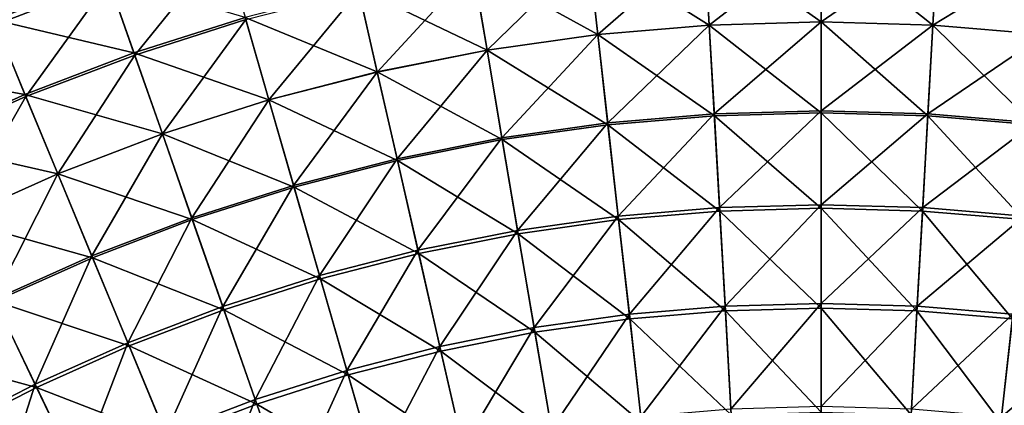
# Model space of a CAD drawing. Header units: millimetres. Extents: x -63 to 63, y -63 to 63.
# Tile 95 of 107: x -19 to 4, y 37 to 46. Entities that reach past the tile are written whole.
import ezdxf

# ---------------------------------------------------------------- set-up
doc = ezdxf.new("R2010")
doc.units = ezdxf.units.MM
doc.header["$LTSCALE"] = 106.095679
doc.layers.add('11', color=7, linetype='CONTINUOUS')
doc.layers.add('7', color=7, linetype='CONTINUOUS')

msp = doc.modelspace()

# ---------------------------------------------------------------- linework, layer by layer
at = {"layer": '11', "linetype": 'Continuous'}
for points in [[(-17.091, 48.843, -12.634), (-19.159, 46.253, -10.025), (-19.803, 47.808, -12.634), (-17.091, 48.843, -12.634)], [(-16.535, 47.255, -10.025), (-19.159, 46.253, -10.025), (-17.091, 48.843, -12.634), (-16.535, 47.255, -10.025)], [(0, 48.249, -7.505), (-2.596, 46.235, -5.082), (-2.705, 48.173, -7.505), (0, 48.249, -7.505)], [(0, 46.308, -5.082), (-2.596, 46.235, -5.082), (0, 48.249, -7.505), (0, 46.308, -5.082)], [(2.705, 48.173, -7.505), (0, 46.308, -5.082), (0, 48.249, -7.505), (2.705, 48.173, -7.505)], [(-13.859, 48.107, -10.025), (-15.936, 45.541, -7.505), (-16.535, 47.255, -10.025), (-13.859, 48.107, -10.025)], [(-13.357, 46.363, -7.505), (-15.936, 45.541, -7.505), (-13.859, 48.107, -10.025), (-13.357, 46.363, -7.505)], [(-2.705, 48.173, -7.505), (-5.185, 46.016, -5.082), (-5.402, 47.946, -7.505), (-2.705, 48.173, -7.505)], [(-2.596, 46.235, -5.082), (-5.185, 46.016, -5.082), (-2.705, 48.173, -7.505), (-2.596, 46.235, -5.082)], [(2.596, 46.235, -5.082), (0, 46.308, -5.082), (2.705, 48.173, -7.505), (2.596, 46.235, -5.082)], [(5.402, 47.946, -7.505), (2.596, 46.235, -5.082), (2.705, 48.173, -7.505), (5.402, 47.946, -7.505)], [(-5.402, 47.946, -7.505), (-7.757, 45.653, -5.082), (-8.082, 47.567, -7.505), (-5.402, 47.946, -7.505)], [(-5.185, 46.016, -5.082), (-7.757, 45.653, -5.082), (-5.402, 47.946, -7.505), (-5.185, 46.016, -5.082)], [(5.185, 46.016, -5.082), (2.596, 46.235, -5.082), (5.402, 47.946, -7.505), (5.185, 46.016, -5.082)], [(-8.082, 47.567, -7.505), (-10.304, 45.146, -5.082), (-10.736, 47.039, -7.505), (-8.082, 47.567, -7.505)], [(-7.757, 45.653, -5.082), (-10.304, 45.146, -5.082), (-8.082, 47.567, -7.505), (-7.757, 45.653, -5.082)], [(-16.535, 47.255, -10.025), (-18.464, 44.576, -7.505), (-19.159, 46.253, -10.025), (-16.535, 47.255, -10.025)], [(-15.936, 45.541, -7.505), (-18.464, 44.576, -7.505), (-16.535, 47.255, -10.025), (-15.936, 45.541, -7.505)], [(-10.736, 47.039, -7.505), (-12.82, 44.498, -5.082), (-13.357, 46.363, -7.505), (-10.736, 47.039, -7.505)], [(-10.304, 45.146, -5.082), (-12.82, 44.498, -5.082), (-10.736, 47.039, -7.505), (-10.304, 45.146, -5.082)], [(-18.464, 44.576, -7.505), (-20.934, 43.471, -7.505), (-19.159, 46.253, -10.025), (-18.464, 44.576, -7.505)], [(-13.357, 46.363, -7.505), (-15.294, 43.709, -5.082), (-15.936, 45.541, -7.505), (-13.357, 46.363, -7.505)], [(-12.82, 44.498, -5.082), (-15.294, 43.709, -5.082), (-13.357, 46.363, -7.505), (-12.82, 44.498, -5.082)], [(-2.596, 46.235, -5.082), (-4.954, 43.966, -2.761), (-5.185, 46.016, -5.082), (-2.596, 46.235, -5.082)], [(-2.481, 44.175, -2.761), (-4.954, 43.966, -2.761), (-2.596, 46.235, -5.082), (-2.481, 44.175, -2.761)], [(0, 46.308, -5.082), (-2.481, 44.175, -2.761), (-2.596, 46.235, -5.082), (0, 46.308, -5.082)], [(0, 44.244, -2.761), (-2.481, 44.175, -2.761), (0, 46.308, -5.082), (0, 44.244, -2.761)], [(2.596, 46.235, -5.082), (0, 44.244, -2.761), (0, 46.308, -5.082), (2.596, 46.235, -5.082)], [(2.481, 44.175, -2.761), (0, 44.244, -2.761), (2.596, 46.235, -5.082), (2.481, 44.175, -2.761)], [(5.185, 46.016, -5.082), (2.481, 44.175, -2.761), (2.596, 46.235, -5.082), (5.185, 46.016, -5.082)], [(-5.185, 46.016, -5.082), (-7.411, 43.619, -2.761), (-7.757, 45.653, -5.082), (-5.185, 46.016, -5.082)], [(-4.954, 43.966, -2.761), (-7.411, 43.619, -2.761), (-5.185, 46.016, -5.082), (-4.954, 43.966, -2.761)], [(4.954, 43.966, -2.761), (2.481, 44.175, -2.761), (5.185, 46.016, -5.082), (4.954, 43.966, -2.761)], [(-15.936, 45.541, -7.505), (-17.721, 42.783, -5.082), (-18.464, 44.576, -7.505), (-15.936, 45.541, -7.505)], [(-15.294, 43.709, -5.082), (-17.721, 42.783, -5.082), (-15.936, 45.541, -7.505), (-15.294, 43.709, -5.082)], [(-7.757, 45.653, -5.082), (-9.845, 43.135, -2.761), (-10.304, 45.146, -5.082), (-7.757, 45.653, -5.082)], [(-7.411, 43.619, -2.761), (-9.845, 43.135, -2.761), (-7.757, 45.653, -5.082), (-7.411, 43.619, -2.761)], [(-10.304, 45.146, -5.082), (-12.248, 42.515, -2.761), (-12.82, 44.498, -5.082), (-10.304, 45.146, -5.082)], [(-9.845, 43.135, -2.761), (-12.248, 42.515, -2.761), (-10.304, 45.146, -5.082), (-9.845, 43.135, -2.761)], [(-18.464, 44.576, -7.505), (-20.092, 41.722, -5.082), (-20.934, 43.471, -7.505), (-18.464, 44.576, -7.505)], [(-17.721, 42.783, -5.082), (-20.092, 41.722, -5.082), (-18.464, 44.576, -7.505), (-17.721, 42.783, -5.082)], [(-12.82, 44.498, -5.082), (-14.613, 41.762, -2.761), (-15.294, 43.709, -5.082), (-12.82, 44.498, -5.082)], [(-12.248, 42.515, -2.761), (-14.613, 41.762, -2.761), (-12.82, 44.498, -5.082), (-12.248, 42.515, -2.761)], [(-2.481, 44.175, -2.761), (-4.71, 41.801, -0.549), (-4.954, 43.966, -2.761), (-2.481, 44.175, -2.761)], [(-2.359, 41.999, -0.549), (-4.71, 41.801, -0.549), (-2.481, 44.175, -2.761), (-2.359, 41.999, -0.549)], [(0, 44.244, -2.761), (-2.359, 41.999, -0.549), (-2.481, 44.175, -2.761), (0, 44.244, -2.761)], [(0, 42.065, -0.549), (-2.359, 41.999, -0.549), (0, 44.244, -2.761), (0, 42.065, -0.549)], [(2.481, 44.175, -2.761), (0, 42.065, -0.549), (0, 44.244, -2.761), (2.481, 44.175, -2.761)], [(2.359, 41.999, -0.549), (0, 42.065, -0.549), (2.481, 44.175, -2.761), (2.359, 41.999, -0.549)], [(4.954, 43.966, -2.761), (2.359, 41.999, -0.549), (2.481, 44.175, -2.761), (4.954, 43.966, -2.761)], [(-4.954, 43.966, -2.761), (-7.046, 41.471, -0.549), (-7.411, 43.619, -2.761), (-4.954, 43.966, -2.761)], [(-4.71, 41.801, -0.549), (-7.046, 41.471, -0.549), (-4.954, 43.966, -2.761), (-4.71, 41.801, -0.549)], [(4.71, 41.801, -0.549), (2.359, 41.999, -0.549), (4.954, 43.966, -2.761), (4.71, 41.801, -0.549)], [(-15.294, 43.709, -5.082), (-16.932, 40.876, -2.761), (-17.721, 42.783, -5.082), (-15.294, 43.709, -5.082)], [(-14.613, 41.762, -2.761), (-16.932, 40.876, -2.761), (-15.294, 43.709, -5.082), (-14.613, 41.762, -2.761)], [(-7.411, 43.619, -2.761), (-9.36, 41.01, -0.549), (-9.845, 43.135, -2.761), (-7.411, 43.619, -2.761)], [(-7.046, 41.471, -0.549), (-9.36, 41.01, -0.549), (-7.411, 43.619, -2.761), (-7.046, 41.471, -0.549)], [(-9.845, 43.135, -2.761), (-11.645, 40.421, -0.549), (-12.248, 42.515, -2.761), (-9.845, 43.135, -2.761)], [(-9.36, 41.01, -0.549), (-11.645, 40.421, -0.549), (-9.845, 43.135, -2.761), (-9.36, 41.01, -0.549)], [(-17.721, 42.783, -5.082), (-19.197, 39.863, -2.761), (-20.092, 41.722, -5.082), (-17.721, 42.783, -5.082)], [(-16.932, 40.876, -2.761), (-19.197, 39.863, -2.761), (-17.721, 42.783, -5.082), (-16.932, 40.876, -2.761)], [(-12.248, 42.515, -2.761), (-13.893, 39.704, -0.549), (-14.613, 41.762, -2.761), (-12.248, 42.515, -2.761)], [(-11.645, 40.421, -0.549), (-13.893, 39.704, -0.549), (-12.248, 42.515, -2.761), (-11.645, 40.421, -0.549)], [(0, 42.065, -0.549), (-2.23, 39.713, 1.548), (-2.359, 41.999, -0.549), (0, 42.065, -0.549)], [(0, 39.775, 1.548), (-2.23, 39.713, 1.548), (0, 42.065, -0.549), (0, 39.775, 1.548)], [(2.359, 41.999, -0.549), (0, 39.775, 1.548), (0, 42.065, -0.549), (2.359, 41.999, -0.549)], [(-2.359, 41.999, -0.549), (-4.453, 39.525, 1.548), (-4.71, 41.801, -0.549), (-2.359, 41.999, -0.549)], [(-2.23, 39.713, 1.548), (-4.453, 39.525, 1.548), (-2.359, 41.999, -0.549), (-2.23, 39.713, 1.548)], [(2.23, 39.713, 1.548), (0, 39.775, 1.548), (2.359, 41.999, -0.549), (2.23, 39.713, 1.548)], [(4.71, 41.801, -0.549), (2.23, 39.713, 1.548), (2.359, 41.999, -0.549), (4.71, 41.801, -0.549)], [(-14.613, 41.762, -2.761), (-16.098, 38.863, -0.549), (-16.932, 40.876, -2.761), (-14.613, 41.762, -2.761)], [(-13.893, 39.704, -0.549), (-16.098, 38.863, -0.549), (-14.613, 41.762, -2.761), (-13.893, 39.704, -0.549)], [(-4.71, 41.801, -0.549), (-6.663, 39.213, 1.548), (-7.046, 41.471, -0.549), (-4.71, 41.801, -0.549)], [(-4.453, 39.525, 1.548), (-6.663, 39.213, 1.548), (-4.71, 41.801, -0.549), (-4.453, 39.525, 1.548)], [(4.453, 39.525, 1.548), (2.23, 39.713, 1.548), (4.71, 41.801, -0.549), (4.453, 39.525, 1.548)], [(-7.046, 41.471, -0.549), (-8.851, 38.778, 1.548), (-9.36, 41.01, -0.549), (-7.046, 41.471, -0.549)], [(-6.663, 39.213, 1.548), (-8.851, 38.778, 1.548), (-7.046, 41.471, -0.549), (-6.663, 39.213, 1.548)], [(-9.36, 41.01, -0.549), (-11.011, 38.221, 1.548), (-11.645, 40.421, -0.549), (-9.36, 41.01, -0.549)], [(-8.851, 38.778, 1.548), (-11.011, 38.221, 1.548), (-9.36, 41.01, -0.549), (-8.851, 38.778, 1.548)], [(-16.932, 40.876, -2.761), (-18.251, 37.899, -0.549), (-19.197, 39.863, -2.761), (-16.932, 40.876, -2.761)], [(-16.098, 38.863, -0.549), (-18.251, 37.899, -0.549), (-16.932, 40.876, -2.761), (-16.098, 38.863, -0.549)], [(-11.645, 40.421, -0.549), (-13.137, 37.543, 1.548), (-13.893, 39.704, -0.549), (-11.645, 40.421, -0.549)], [(-11.011, 38.221, 1.548), (-13.137, 37.543, 1.548), (-11.645, 40.421, -0.549), (-11.011, 38.221, 1.548)], [(-18.251, 37.899, -0.549), (-20.348, 36.816, -0.549), (-19.197, 39.863, -2.761), (-18.251, 37.899, -0.549)], [(-13.893, 39.704, -0.549), (-15.221, 36.748, 1.548), (-16.098, 38.863, -0.549), (-13.893, 39.704, -0.549)], [(-13.137, 37.543, 1.548), (-15.221, 36.748, 1.548), (-13.893, 39.704, -0.549), (-13.137, 37.543, 1.548)], [(-2.23, 39.713, 1.548), (-4.185, 37.146, 3.526), (-4.453, 39.525, 1.548), (-2.23, 39.713, 1.548)], [(-2.096, 37.322, 3.526), (-4.185, 37.146, 3.526), (-2.23, 39.713, 1.548), (-2.096, 37.322, 3.526)], [(0, 39.775, 1.548), (-2.096, 37.322, 3.526), (-2.23, 39.713, 1.548), (0, 39.775, 1.548)], [(0, 37.381, 3.526), (-2.096, 37.322, 3.526), (0, 39.775, 1.548), (0, 37.381, 3.526)], [(2.23, 39.713, 1.548), (0, 37.381, 3.526), (0, 39.775, 1.548), (2.23, 39.713, 1.548)], [(2.096, 37.322, 3.526), (0, 37.381, 3.526), (2.23, 39.713, 1.548), (2.096, 37.322, 3.526)], [(4.453, 39.525, 1.548), (2.096, 37.322, 3.526), (2.23, 39.713, 1.548), (4.453, 39.525, 1.548)], [(-4.453, 39.525, 1.548), (-6.262, 36.853, 3.526), (-6.663, 39.213, 1.548), (-4.453, 39.525, 1.548)], [(-4.185, 37.146, 3.526), (-6.262, 36.853, 3.526), (-4.453, 39.525, 1.548), (-4.185, 37.146, 3.526)], [(4.185, 37.146, 3.526), (2.096, 37.322, 3.526), (4.453, 39.525, 1.548), (4.185, 37.146, 3.526)], [(6.663, 39.213, 1.548), (4.185, 37.146, 3.526), (4.453, 39.525, 1.548), (6.663, 39.213, 1.548)], [(-6.663, 39.213, 1.548), (-8.318, 36.444, 3.526), (-8.851, 38.778, 1.548), (-6.663, 39.213, 1.548)], [(-6.262, 36.853, 3.526), (-8.318, 36.444, 3.526), (-6.663, 39.213, 1.548), (-6.262, 36.853, 3.526)], [(6.262, 36.853, 3.526), (4.185, 37.146, 3.526), (6.663, 39.213, 1.548), (6.262, 36.853, 3.526)], [(-16.098, 38.863, -0.549), (-17.258, 35.836, 1.548), (-18.251, 37.899, -0.549), (-16.098, 38.863, -0.549)], [(-15.221, 36.748, 1.548), (-17.258, 35.836, 1.548), (-16.098, 38.863, -0.549), (-15.221, 36.748, 1.548)], [(-8.851, 38.778, 1.548), (-10.348, 35.92, 3.526), (-11.011, 38.221, 1.548), (-8.851, 38.778, 1.548)], [(-8.318, 36.444, 3.526), (-10.348, 35.92, 3.526), (-8.851, 38.778, 1.548), (-8.318, 36.444, 3.526)], [(-11.011, 38.221, 1.548), (-12.346, 35.283, 3.526), (-13.137, 37.543, 1.548), (-11.011, 38.221, 1.548)], [(-10.348, 35.92, 3.526), (-12.346, 35.283, 3.526), (-11.011, 38.221, 1.548), (-10.348, 35.92, 3.526)], [(-18.251, 37.899, -0.549), (-19.24, 34.812, 1.548), (-20.348, 36.816, -0.549), (-18.251, 37.899, -0.549)], [(-17.258, 35.836, 1.548), (-19.24, 34.812, 1.548), (-18.251, 37.899, -0.549), (-17.258, 35.836, 1.548)], [(-13.137, 37.543, 1.548), (-14.305, 34.536, 3.526), (-15.221, 36.748, 1.548), (-13.137, 37.543, 1.548)], [(-12.346, 35.283, 3.526), (-14.305, 34.536, 3.526), (-13.137, 37.543, 1.548), (-12.346, 35.283, 3.526)]]:
    msp.add_3dface(points, dxfattribs=at)
at = {"layer": '7', "linetype": 'Continuous'}
for points in [[(-2.708, 48.228, -5.143), (0, 46.309, -2.797), (0, 48.304, -5.143), (-2.708, 48.228, -5.143)], [(0, 46.309, -2.797), (2.597, 46.236, -2.797), (0, 48.304, -5.143), (0, 46.309, -2.797)], [(0, 48.304, -5.143), (2.597, 46.236, -2.797), (2.708, 48.228, -5.143), (0, 48.304, -5.143)], [(-5.408, 48, -5.143), (-2.597, 46.236, -2.797), (-2.708, 48.228, -5.143), (-5.408, 48, -5.143)], [(-2.597, 46.236, -2.797), (0, 46.309, -2.797), (-2.708, 48.228, -5.143), (-2.597, 46.236, -2.797)], [(2.597, 46.236, -2.797), (5.185, 46.018, -2.797), (2.708, 48.228, -5.143), (2.597, 46.236, -2.797)], [(2.708, 48.228, -5.143), (5.185, 46.018, -2.797), (5.408, 48, -5.143), (2.708, 48.228, -5.143)], [(-19.203, 46.359, -7.586), (-16.573, 47.363, -7.586), (-19.873, 47.978, -10.119), (-19.203, 46.359, -7.586)], [(-8.091, 47.621, -5.143), (-5.185, 46.018, -2.797), (-5.408, 48, -5.143), (-8.091, 47.621, -5.143)], [(-5.185, 46.018, -2.797), (-2.597, 46.236, -2.797), (-5.408, 48, -5.143), (-5.185, 46.018, -2.797)], [(-10.749, 47.092, -5.143), (-7.757, 45.655, -2.797), (-8.091, 47.621, -5.143), (-10.749, 47.092, -5.143)], [(-7.757, 45.655, -2.797), (-5.185, 46.018, -2.797), (-8.091, 47.621, -5.143), (-7.757, 45.655, -2.797)], [(-19.203, 46.359, -7.586), (-15.954, 45.593, -5.143), (-16.573, 47.363, -7.586), (-19.203, 46.359, -7.586)], [(-15.954, 45.593, -5.143), (-13.372, 46.416, -5.143), (-16.573, 47.363, -7.586), (-15.954, 45.593, -5.143)], [(-13.372, 46.416, -5.143), (-10.305, 45.148, -2.797), (-10.749, 47.092, -5.143), (-13.372, 46.416, -5.143)], [(-10.305, 45.148, -2.797), (-7.757, 45.655, -2.797), (-10.749, 47.092, -5.143), (-10.305, 45.148, -2.797)], [(-15.954, 45.593, -5.143), (-12.82, 44.499, -2.797), (-13.372, 46.416, -5.143), (-15.954, 45.593, -5.143)], [(-12.82, 44.499, -2.797), (-10.305, 45.148, -2.797), (-13.372, 46.416, -5.143), (-12.82, 44.499, -2.797)], [(-21.772, 45.21, -7.586), (-18.485, 44.627, -5.143), (-19.203, 46.359, -7.586), (-21.772, 45.21, -7.586)], [(-18.485, 44.627, -5.143), (-15.954, 45.593, -5.143), (-19.203, 46.359, -7.586), (-18.485, 44.627, -5.143)], [(-5.185, 46.018, -2.797), (-2.478, 44.132, -0.552), (-2.597, 46.236, -2.797), (-5.185, 46.018, -2.797)], [(-2.597, 46.236, -2.797), (0, 44.201, -0.552), (0, 46.309, -2.797), (-2.597, 46.236, -2.797)], [(-2.478, 44.132, -0.552), (0, 44.201, -0.552), (-2.597, 46.236, -2.797), (-2.478, 44.132, -0.552)], [(0, 44.201, -0.552), (2.478, 44.132, -0.552), (0, 46.309, -2.797), (0, 44.201, -0.552)], [(0, 46.309, -2.797), (2.478, 44.132, -0.552), (2.597, 46.236, -2.797), (0, 46.309, -2.797)], [(2.478, 44.132, -0.552), (4.949, 43.923, -0.552), (2.597, 46.236, -2.797), (2.478, 44.132, -0.552)], [(2.597, 46.236, -2.797), (4.949, 43.923, -0.552), (5.185, 46.018, -2.797), (2.597, 46.236, -2.797)], [(-7.757, 45.655, -2.797), (-4.949, 43.923, -0.552), (-5.185, 46.018, -2.797), (-7.757, 45.655, -2.797)], [(-4.949, 43.923, -0.552), (-2.478, 44.132, -0.552), (-5.185, 46.018, -2.797), (-4.949, 43.923, -0.552)], [(-18.485, 44.627, -5.143), (-15.295, 43.711, -2.797), (-15.954, 45.593, -5.143), (-18.485, 44.627, -5.143)], [(-15.295, 43.711, -2.797), (-12.82, 44.499, -2.797), (-15.954, 45.593, -5.143), (-15.295, 43.711, -2.797)], [(-10.305, 45.148, -2.797), (-7.404, 43.577, -0.552), (-7.757, 45.655, -2.797), (-10.305, 45.148, -2.797)], [(-7.404, 43.577, -0.552), (-4.949, 43.923, -0.552), (-7.757, 45.655, -2.797), (-7.404, 43.577, -0.552)], [(-20.958, 43.52, -5.143), (-18.485, 44.627, -5.143), (-21.772, 45.21, -7.586), (-20.958, 43.52, -5.143)], [(-12.82, 44.499, -2.797), (-9.836, 43.093, -0.552), (-10.305, 45.148, -2.797), (-12.82, 44.499, -2.797)], [(-9.836, 43.093, -0.552), (-7.404, 43.577, -0.552), (-10.305, 45.148, -2.797), (-9.836, 43.093, -0.552)], [(-20.958, 43.52, -5.143), (-17.722, 42.784, -2.797), (-18.485, 44.627, -5.143), (-20.958, 43.52, -5.143)], [(-17.722, 42.784, -2.797), (-15.295, 43.711, -2.797), (-18.485, 44.627, -5.143), (-17.722, 42.784, -2.797)], [(-15.295, 43.711, -2.797), (-12.236, 42.474, -0.552), (-12.82, 44.499, -2.797), (-15.295, 43.711, -2.797)], [(-12.236, 42.474, -0.552), (-9.836, 43.093, -0.552), (-12.82, 44.499, -2.797), (-12.236, 42.474, -0.552)], [(-4.949, 43.923, -0.552), (-2.354, 41.919, 1.586), (-2.478, 44.132, -0.552), (-4.949, 43.923, -0.552)], [(-2.478, 44.132, -0.552), (0, 41.985, 1.586), (0, 44.201, -0.552), (-2.478, 44.132, -0.552)], [(-2.354, 41.919, 1.586), (0, 41.985, 1.586), (-2.478, 44.132, -0.552), (-2.354, 41.919, 1.586)], [(0, 41.985, 1.586), (2.354, 41.919, 1.586), (0, 44.201, -0.552), (0, 41.985, 1.586)], [(0, 44.201, -0.552), (2.354, 41.919, 1.586), (2.478, 44.132, -0.552), (0, 44.201, -0.552)], [(2.354, 41.919, 1.586), (4.701, 41.721, 1.586), (2.478, 44.132, -0.552), (2.354, 41.919, 1.586)], [(2.478, 44.132, -0.552), (4.701, 41.721, 1.586), (4.949, 43.923, -0.552), (2.478, 44.132, -0.552)], [(-7.404, 43.577, -0.552), (-4.701, 41.721, 1.586), (-4.949, 43.923, -0.552), (-7.404, 43.577, -0.552)], [(-4.701, 41.721, 1.586), (-2.354, 41.919, 1.586), (-4.949, 43.923, -0.552), (-4.701, 41.721, 1.586)], [(-17.722, 42.784, -2.797), (-14.599, 41.721, -0.552), (-15.295, 43.711, -2.797), (-17.722, 42.784, -2.797)], [(-14.599, 41.721, -0.552), (-12.236, 42.474, -0.552), (-15.295, 43.711, -2.797), (-14.599, 41.721, -0.552)], [(-20.093, 41.723, -2.797), (-17.722, 42.784, -2.797), (-20.958, 43.52, -5.143), (-20.093, 41.723, -2.797)], [(-9.836, 43.093, -0.552), (-7.033, 41.391, 1.586), (-7.404, 43.577, -0.552), (-9.836, 43.093, -0.552)], [(-7.033, 41.391, 1.586), (-4.701, 41.721, 1.586), (-7.404, 43.577, -0.552), (-7.033, 41.391, 1.586)], [(-12.236, 42.474, -0.552), (-9.342, 40.932, 1.586), (-9.836, 43.093, -0.552), (-12.236, 42.474, -0.552)], [(-9.342, 40.932, 1.586), (-7.033, 41.391, 1.586), (-9.836, 43.093, -0.552), (-9.342, 40.932, 1.586)], [(-20.093, 41.723, -2.797), (-16.915, 40.837, -0.552), (-17.722, 42.784, -2.797), (-20.093, 41.723, -2.797)], [(-16.915, 40.837, -0.552), (-14.599, 41.721, -0.552), (-17.722, 42.784, -2.797), (-16.915, 40.837, -0.552)], [(-14.599, 41.721, -0.552), (-11.623, 40.344, 1.586), (-12.236, 42.474, -0.552), (-14.599, 41.721, -0.552)], [(-11.623, 40.344, 1.586), (-9.342, 40.932, 1.586), (-12.236, 42.474, -0.552), (-11.623, 40.344, 1.586)], [(-4.701, 41.721, 1.586), (-2.224, 39.602, 3.611), (-2.354, 41.919, 1.586), (-4.701, 41.721, 1.586)], [(-2.354, 41.919, 1.586), (0, 39.665, 3.611), (0, 41.985, 1.586), (-2.354, 41.919, 1.586)], [(-2.224, 39.602, 3.611), (0, 39.665, 3.611), (-2.354, 41.919, 1.586), (-2.224, 39.602, 3.611)], [(0, 39.665, 3.611), (2.224, 39.602, 3.611), (0, 41.985, 1.586), (0, 39.665, 3.611)], [(0, 41.985, 1.586), (2.224, 39.602, 3.611), (2.354, 41.919, 1.586), (0, 41.985, 1.586)], [(2.224, 39.602, 3.611), (4.441, 39.415, 3.611), (2.354, 41.919, 1.586), (2.224, 39.602, 3.611)], [(2.354, 41.919, 1.586), (4.441, 39.415, 3.611), (4.701, 41.721, 1.586), (2.354, 41.919, 1.586)], [(-19.178, 39.824, -0.552), (-16.915, 40.837, -0.552), (-20.093, 41.723, -2.797), (-19.178, 39.824, -0.552)], [(-16.915, 40.837, -0.552), (-13.867, 39.629, 1.586), (-14.599, 41.721, -0.552), (-16.915, 40.837, -0.552)], [(-13.867, 39.629, 1.586), (-11.623, 40.344, 1.586), (-14.599, 41.721, -0.552), (-13.867, 39.629, 1.586)], [(-7.033, 41.391, 1.586), (-4.441, 39.415, 3.611), (-4.701, 41.721, 1.586), (-7.033, 41.391, 1.586)], [(-4.441, 39.415, 3.611), (-2.224, 39.602, 3.611), (-4.701, 41.721, 1.586), (-4.441, 39.415, 3.611)], [(-9.342, 40.932, 1.586), (-6.644, 39.104, 3.611), (-7.033, 41.391, 1.586), (-9.342, 40.932, 1.586)], [(-6.644, 39.104, 3.611), (-4.441, 39.415, 3.611), (-7.033, 41.391, 1.586), (-6.644, 39.104, 3.611)], [(-11.623, 40.344, 1.586), (-8.826, 38.67, 3.611), (-9.342, 40.932, 1.586), (-11.623, 40.344, 1.586)], [(-8.826, 38.67, 3.611), (-6.644, 39.104, 3.611), (-9.342, 40.932, 1.586), (-8.826, 38.67, 3.611)], [(-19.178, 39.824, -0.552), (-16.067, 38.789, 1.586), (-16.915, 40.837, -0.552), (-19.178, 39.824, -0.552)], [(-16.067, 38.789, 1.586), (-13.867, 39.629, 1.586), (-16.915, 40.837, -0.552), (-16.067, 38.789, 1.586)], [(-13.867, 39.629, 1.586), (-10.981, 38.114, 3.611), (-11.623, 40.344, 1.586), (-13.867, 39.629, 1.586)], [(-10.981, 38.114, 3.611), (-8.826, 38.67, 3.611), (-11.623, 40.344, 1.586), (-10.981, 38.114, 3.611)], [(-21.381, 38.686, -0.552), (-18.216, 37.827, 1.586), (-19.178, 39.824, -0.552), (-21.381, 38.686, -0.552)], [(-18.216, 37.827, 1.586), (-16.067, 38.789, 1.586), (-19.178, 39.824, -0.552), (-18.216, 37.827, 1.586)], [(-16.067, 38.789, 1.586), (-13.1, 37.439, 3.611), (-13.867, 39.629, 1.586), (-16.067, 38.789, 1.586)], [(-13.1, 37.439, 3.611), (-10.981, 38.114, 3.611), (-13.867, 39.629, 1.586), (-13.1, 37.439, 3.611)], [(-4.441, 39.415, 3.611), (-2.088, 37.188, 5.518), (-2.224, 39.602, 3.611), (-4.441, 39.415, 3.611)], [(-2.224, 39.602, 3.611), (0, 37.247, 5.518), (0, 39.665, 3.611), (-2.224, 39.602, 3.611)], [(-2.088, 37.188, 5.518), (0, 37.247, 5.518), (-2.224, 39.602, 3.611), (-2.088, 37.188, 5.518)], [(0, 37.247, 5.518), (2.088, 37.188, 5.518), (0, 39.665, 3.611), (0, 37.247, 5.518)], [(0, 39.665, 3.611), (2.088, 37.188, 5.518), (2.224, 39.602, 3.611), (0, 39.665, 3.611)], [(2.088, 37.188, 5.518), (4.17, 37.013, 5.518), (2.224, 39.602, 3.611), (2.088, 37.188, 5.518)], [(2.224, 39.602, 3.611), (4.17, 37.013, 5.518), (4.441, 39.415, 3.611), (2.224, 39.602, 3.611)], [(-6.644, 39.104, 3.611), (-4.17, 37.013, 5.518), (-4.441, 39.415, 3.611), (-6.644, 39.104, 3.611)], [(-4.17, 37.013, 5.518), (-2.088, 37.188, 5.518), (-4.441, 39.415, 3.611), (-4.17, 37.013, 5.518)], [(4.17, 37.013, 5.518), (6.239, 36.721, 5.518), (4.441, 39.415, 3.611), (4.17, 37.013, 5.518)], [(-8.826, 38.67, 3.611), (-6.239, 36.721, 5.518), (-6.644, 39.104, 3.611), (-8.826, 38.67, 3.611)], [(-6.239, 36.721, 5.518), (-4.17, 37.013, 5.518), (-6.644, 39.104, 3.611), (-6.239, 36.721, 5.518)], [(-20.309, 36.746, 1.586), (-18.216, 37.827, 1.586), (-21.381, 38.686, -0.552), (-20.309, 36.746, 1.586)], [(-18.216, 37.827, 1.586), (-15.179, 36.645, 3.611), (-16.067, 38.789, 1.586), (-18.216, 37.827, 1.586)], [(-15.179, 36.645, 3.611), (-13.1, 37.439, 3.611), (-16.067, 38.789, 1.586), (-15.179, 36.645, 3.611)], [(-10.981, 38.114, 3.611), (-8.288, 36.313, 5.518), (-8.826, 38.67, 3.611), (-10.981, 38.114, 3.611)], [(-8.288, 36.313, 5.518), (-6.239, 36.721, 5.518), (-8.826, 38.67, 3.611), (-8.288, 36.313, 5.518)], [(-13.1, 37.439, 3.611), (-10.311, 35.791, 5.518), (-10.981, 38.114, 3.611), (-13.1, 37.439, 3.611)], [(-10.311, 35.791, 5.518), (-8.288, 36.313, 5.518), (-10.981, 38.114, 3.611), (-10.311, 35.791, 5.518)], [(-20.309, 36.746, 1.586), (-17.21, 35.737, 3.611), (-18.216, 37.827, 1.586), (-20.309, 36.746, 1.586)], [(-17.21, 35.737, 3.611), (-15.179, 36.645, 3.611), (-18.216, 37.827, 1.586), (-17.21, 35.737, 3.611)], [(-15.179, 36.645, 3.611), (-12.302, 35.157, 5.518), (-13.1, 37.439, 3.611), (-15.179, 36.645, 3.611)], [(-12.302, 35.157, 5.518), (-10.311, 35.791, 5.518), (-13.1, 37.439, 3.611), (-12.302, 35.157, 5.518)]]:
    msp.add_3dface(points, dxfattribs=at)

doc.saveas('drawing.dxf')
